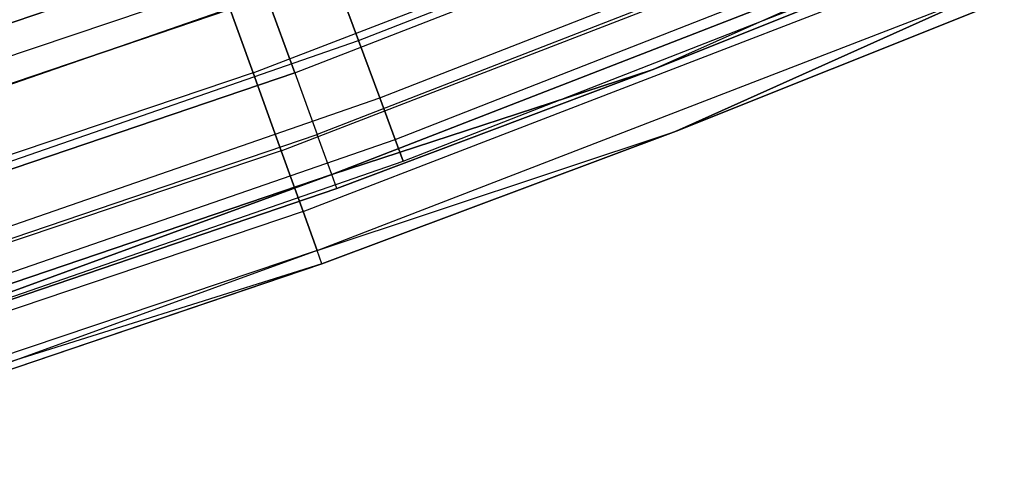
# Model space of a CAD drawing. Extents: x -175 to 175, y -175 to 175.
# Tile 103 of 130: x 40.34 to 47.84, y -119.67 to -116.18. Entities that reach past the tile are written whole.
import ezdxf

# ---------------------------------------------------------------- set-up
doc = ezdxf.new("R2010")
doc.units = 0
doc.header["$LTSCALE"] = 25.4
doc.layers.get('0').update_dxf_attribs({"linetype": 'CONTINUOUS'})

# ---------------------------------------------------------------- blocks, each defined once
blk = doc.blocks.new('SANTANA_PODLOGOWA_STL')
at = {"color": 0}
for p, q in [((42.4324, -116.5821, 250.1898), (47.4773, -114.6202, 250.1898)), ((42.4324, -116.5821, 250.1898), (47.4773, -114.6202, 250.1898)), ((42.4324, -116.5821, 0.8029), (47.4773, -114.6202, 0.8029)), ((42.4324, -116.5821, 0.8029), (47.4773, -114.6202, 0.8029)), ((42.9185, -116.3357, 250.2284), (47.4527, -114.5611, 250.2284)), ((42.9185, -116.3357, 250.2284), (47.4527, -114.5611, 250.2284)), ((42.9185, -116.3357, 246.7643), (47.4527, -114.5611, 246.7643)), ((42.9185, -116.3357, 246.7643), (47.4527, -114.5611, 246.7643)), ((42.9185, -116.3357, 4.2284), (47.4527, -114.5611, 4.2284)), ((42.9185, -116.3357, 4.2284), (47.4527, -114.5611, 4.2284)), ((42.9185, -116.3357, 0.7643), (47.4527, -114.5611, 0.7643)), ((42.9185, -116.3357, 0.7643), (47.4527, -114.5611, 0.7643)), ((42.1152, -116.5829, 250.8061), (47.1259, -114.6491, 250.8061)), ((42.1152, -116.5829, 250.8061), (47.1259, -114.6491, 250.8061)), ((42.1152, -116.5829, 0.1867), (47.1259, -114.6491, 0.1867)), ((42.1152, -116.5829, 0.1867), (47.1259, -114.6491, 0.1867)), ((43.0798, -116.773, 249.8567), (47.6311, -114.9917, 249.8567)), ((43.0798, -116.773, 249.8567), (47.6311, -114.9917, 249.8567)), ((43.0798, -116.773, 247.136), (47.6311, -114.9917, 247.136)), ((43.0798, -116.773, 247.136), (47.6311, -114.9917, 247.136)), ((43.0798, -116.773, 3.8567), (47.6311, -114.9917, 3.8567)), ((43.0798, -116.773, 3.8567), (47.6311, -114.9917, 3.8567)), ((43.0798, -116.773, 1.136), (47.6311, -114.9917, 1.136)), ((43.0798, -116.773, 1.136), (47.6311, -114.9917, 1.136)), ((47.6684, -115.0818, 249.7433), (42.6033, -117.0516, 249.7433)), ((47.6684, -115.0818, 249.7433), (42.6033, -117.0516, 249.7433)), ((47.6684, -115.0818, 1.2494), (42.6033, -117.0516, 1.2494)), ((47.6684, -115.0818, 1.2494), (42.6033, -117.0516, 1.2494)), ((42.329, -117.1748, 250.4289), (47.3651, -115.2311, 250.4289)), ((42.329, -117.1748, 250.4289), (47.3651, -115.2311, 250.4289)), ((42.329, -117.1748, 0.5638), (47.3651, -115.2311, 0.5638)), ((42.329, -117.1748, 0.5638), (47.3651, -115.2311, 0.5638)), ((43.1961, -117.0881, 249.3641), (47.7596, -115.302, 249.3641)), ((43.1961, -117.0881, 249.3641), (47.7596, -115.302, 249.3641)), ((43.1961, -117.0881, 247.6286), (47.7596, -115.302, 247.6286)), ((43.1961, -117.0881, 247.6286), (47.7596, -115.302, 247.6286)), ((43.1961, -117.0881, 3.3641), (47.7596, -115.302, 3.3641)), ((43.1961, -117.0881, 3.3641), (47.7596, -115.302, 3.3641)), ((43.1961, -117.0881, 1.6286), (47.7596, -115.302, 1.6286)), ((43.1961, -117.0881, 1.6286), (47.7596, -115.302, 1.6286)), ((42.7141, -117.3561, 249.1569), (47.7925, -115.3812, 249.1569)), ((42.7141, -117.3561, 249.1569), (47.7925, -115.3812, 249.1569)), ((47.7925, -115.3812, 1.8358), (42.7141, -117.3561, 1.8358)), ((47.7925, -115.3812, 1.8358), (42.7141, -117.3561, 1.8358)), ((45.1552, -116.559, 248.4964), (47.7925, -115.3812, 249.1569)), ((45.1552, -116.559, 248.4964), (47.7925, -115.3812, 249.1569)), ((45.1552, -116.559, 2.4963), (47.7925, -115.3812, 1.8358)), ((45.1552, -116.559, 2.4963), (47.7925, -115.3812, 1.8358)), ((43.2569, -117.253, 248.7944), (47.8269, -115.4643, 248.7944)), ((43.2569, -117.253, 248.1983), (47.8269, -115.4643, 248.1983)), ((43.2569, -117.253, 248.7944), (47.8269, -115.4643, 248.7944)), ((43.2569, -117.253, 248.1983), (47.8269, -115.4643, 248.1983)), ((43.2569, -117.253, 2.7944), (47.8269, -115.4643, 2.7944)), ((43.2569, -117.253, 2.1983), (47.8269, -115.4643, 2.1983)), ((43.2569, -117.253, 2.7944), (47.8269, -115.4643, 2.7944)), ((43.2569, -117.253, 2.1983), (47.8269, -115.4643, 2.1983)), ((45.1552, -116.559, 248.4964), (47.8354, -115.4849, 248.4964)), ((47.8354, -115.4849, 2.4963), (45.1552, -116.559, 2.4963)), ((45.1552, -116.559, 248.4964), (47.8354, -115.4849, 248.4964)), ((47.8354, -115.4849, 2.4963), (45.1552, -116.559, 2.4963)), ((37.645, -117.0976, 245.9964), (41.7901, -115.6831, 245.9964)), ((37.645, -117.0976, 245.9964), (41.7901, -115.6831, 245.9964)), ((37.645, -117.0976, 4.9964), (41.7901, -115.6831, 4.9964)), ((41.7901, -115.6831, 4.9964), (37.645, -117.0976, 4.4964)), ((41.7901, -115.6831, 4.9964), (37.645, -117.0976, 4.4964)), ((37.645, -117.0976, 4.9964), (41.7901, -115.6831, 4.9964)), ((42.4964, -117.6381, 249.8853), (47.5524, -115.6868, 249.8853)), ((42.4964, -117.6381, 249.8853), (47.5524, -115.6868, 249.8853)), ((42.4964, -117.6381, 1.1074), (47.5524, -115.6868, 1.1074)), ((42.4964, -117.6381, 1.1074), (47.5524, -115.6868, 1.1074)), ((38.1466, -117.4032, 250.4462), (42.7264, -115.8151, 250.4462)), ((38.1466, -117.4032, 250.4462), (42.7264, -115.8151, 250.4462)), ((38.1466, -117.4032, 246.5465), (42.7264, -115.8151, 246.5465)), ((38.1466, -117.4032, 246.5465), (42.7264, -115.8151, 246.5465)), ((38.1466, -117.4032, 4.4462), (42.7264, -115.8151, 4.4462)), ((38.1466, -117.4032, 4.4462), (42.7264, -115.8151, 4.4462)), ((38.1466, -117.4032, 0.5465), (42.7264, -115.8151, 0.5465)), ((38.1466, -117.4032, 0.5465), (42.7264, -115.8151, 0.5465)), ((42.9185, -116.3357, 250.2284), (42.7264, -115.8151, 250.4462)), ((42.9185, -116.3357, 250.2284), (42.7264, -115.8151, 250.4462)), ((42.7264, -115.8151, 246.5465), (42.9185, -116.3357, 246.7643)), ((42.7264, -115.8151, 246.5465), (42.9185, -116.3357, 246.7643)), ((42.9185, -116.3357, 4.2284), (42.7264, -115.8151, 4.4462)), ((42.9185, -116.3357, 4.2284), (42.7264, -115.8151, 4.4462)), ((42.7264, -115.8151, 0.5465), (42.9185, -116.3357, 0.7643)), ((42.7264, -115.8151, 0.5465), (42.9185, -116.3357, 0.7643)), ((41.8734, -115.9136, 250.9843), (36.8128, -117.6187, 250.9843)), ((41.8734, -115.9136, 250.9843), (36.8128, -117.6187, 250.9843)), ((41.8734, -115.9136, 0.0084), (36.8128, -117.6187, 0.0084)), ((41.8734, -115.9136, 0.0084), (36.8128, -117.6187, 0.0084)), ((42.1152, -116.5829, 250.8061), (41.8734, -115.9136, 250.9843)), ((42.1152, -116.5829, 250.8061), (41.8734, -115.9136, 250.9843)), ((41.8734, -115.9136, 0.0084), (42.1152, -116.5829, 0.1867)), ((41.8734, -115.9136, 0.0084), (42.1152, -116.5829, 0.1867)), ((42.6029, -117.9332, 249.2221), (47.6717, -115.977, 249.2221)), ((42.6029, -117.9332, 249.2221), (47.6717, -115.977, 249.2221)), ((42.6029, -117.9332, 1.7706), (47.6717, -115.977, 1.7706)), ((42.6029, -117.9332, 1.7706), (47.6717, -115.977, 1.7706)), ((47.6717, -115.977, 249.2221), (45.3358, -117.0253, 248.4964)), ((47.6717, -115.977, 249.2221), (45.3358, -117.0253, 248.4964)), ((45.3358, -117.0253, 2.4963), (47.6717, -115.977, 1.7706)), ((45.3358, -117.0253, 2.4963), (47.6717, -115.977, 1.7706)), ((37.1206, -117.7316, 250.4462), (42.2207, -116.0004, 250.4462)), ((37.1206, -117.7316, 250.4462), (42.2207, -116.0004, 250.4462)), ((42.2207, -116.0004, 0.5465), (37.1206, -117.7316, 0.5465)), ((42.2207, -116.0004, 0.5465), (37.1206, -117.7316, 0.5465)), ((42.4324, -116.5821, 250.1898), (42.2207, -116.0004, 250.4462)), ((42.4324, -116.5821, 250.1898), (42.2207, -116.0004, 250.4462)), ((42.2207, -116.0004, 0.5465), (42.4324, -116.5821, 0.8029)), ((42.2207, -116.0004, 0.5465), (42.4324, -116.5821, 0.8029)), ((45.3358, -117.0253, 2.4963), (47.7126, -116.0765, 2.4963)), ((47.7126, -116.0765, 248.4964), (45.3358, -117.0253, 248.4964)), ((47.7126, -116.0765, 248.4964), (45.3358, -117.0253, 248.4964)), ((45.3358, -117.0253, 2.4963), (47.7126, -116.0765, 2.4963)), ((38.3181, -117.931, 250.2284), (42.9185, -116.3357, 250.2284)), ((38.3181, -117.931, 250.2284), (42.9185, -116.3357, 250.2284)), ((38.3181, -117.931, 246.7643), (42.9185, -116.3357, 246.7643)), ((38.3181, -117.931, 246.7643), (42.9185, -116.3357, 246.7643)), ((38.3181, -117.931, 4.2284), (42.9185, -116.3357, 4.2284)), ((38.3181, -117.931, 4.2284), (42.9185, -116.3357, 4.2284)), ((38.3181, -117.931, 0.7643), (42.9185, -116.3357, 0.7643)), ((38.3181, -117.931, 0.7643), (42.9185, -116.3357, 0.7643)), ((43.0798, -116.773, 249.8567), (42.9185, -116.3357, 250.2284)), ((43.0798, -116.773, 249.8567), (42.9185, -116.3357, 250.2284)), ((42.9185, -116.3357, 246.7643), (43.0798, -116.773, 247.136)), ((42.9185, -116.3357, 246.7643), (43.0798, -116.773, 247.136)), ((43.0798, -116.773, 3.8567), (42.9185, -116.3357, 4.2284)), ((43.0798, -116.773, 3.8567), (42.9185, -116.3357, 4.2284)), ((42.9185, -116.3357, 0.7643), (43.0798, -116.773, 1.136)), ((42.9185, -116.3357, 0.7643), (43.0798, -116.773, 1.136)), ((42.1152, -116.5829, 250.8061), (37.0254, -118.2979, 250.8061)), ((42.1152, -116.5829, 250.8061), (37.0254, -118.2979, 250.8061)), ((42.1152, -116.5829, 0.1867), (37.0254, -118.2979, 0.1867)), ((42.1152, -116.5829, 0.1867), (37.0254, -118.2979, 0.1867)), ((42.4324, -116.5821, 250.1898), (37.3068, -118.322, 250.1898)), ((42.4324, -116.5821, 250.1898), (37.3068, -118.322, 250.1898)), ((37.3068, -118.322, 0.8029), (42.4324, -116.5821, 0.8029)), ((37.3068, -118.322, 0.8029), (42.4324, -116.5821, 0.8029)), ((42.329, -117.1748, 250.4289), (42.1152, -116.5829, 250.8061)), ((42.329, -117.1748, 250.4289), (42.1152, -116.5829, 250.8061)), ((42.1152, -116.5829, 0.1867), (42.329, -117.1748, 0.5638)), ((42.1152, -116.5829, 0.1867), (42.329, -117.1748, 0.5638)), ((42.4324, -116.5821, 250.1898), (42.6033, -117.0516, 249.7433)), ((42.4324, -116.5821, 250.1898), (42.6033, -117.0516, 249.7433)), ((42.4324, -116.5821, 0.8029), (42.6033, -117.0516, 1.2494)), ((42.4324, -116.5821, 0.8029), (42.6033, -117.0516, 1.2494)), ((42.7141, -117.3561, 249.1569), (45.1552, -116.559, 248.4964)), ((42.7141, -117.3561, 249.1569), (45.1552, -116.559, 248.4964)), ((45.1552, -116.559, 2.4963), (42.7141, -117.3561, 1.8358)), ((45.1552, -116.559, 2.4963), (42.7141, -117.3561, 1.8358)), ((42.7525, -117.4616, 248.4964), (45.1552, -116.559, 248.4964)), ((45.1552, -116.559, 2.4963), (42.7525, -117.4616, 2.4963)), ((42.7525, -117.4616, 248.4964), (45.1552, -116.559, 248.4964)), ((45.1552, -116.559, 2.4963), (42.7525, -117.4616, 2.4963)), ((45.1552, -116.559, 248.4964), (45.1552, -116.559, 2.4963)), ((45.1552, -116.559, 248.4964), (45.1552, -116.559, 2.4963)), ((38.4621, -118.3743, 249.8567), (43.0798, -116.773, 249.8567)), ((38.4621, -118.3743, 249.8567), (43.0798, -116.773, 249.8567)), ((38.4621, -118.3743, 247.136), (43.0798, -116.773, 247.136)), ((38.4621, -118.3743, 247.136), (43.0798, -116.773, 247.136)), ((38.4621, -118.3743, 3.8567), (43.0798, -116.773, 3.8567)), ((38.4621, -118.3743, 3.8567), (43.0798, -116.773, 3.8567)), ((38.4621, -118.3743, 1.136), (43.0798, -116.773, 1.136)), ((38.4621, -118.3743, 1.136), (43.0798, -116.773, 1.136)), ((43.1961, -117.0881, 249.3641), (43.0798, -116.773, 249.8567)), ((43.1961, -117.0881, 249.3641), (43.0798, -116.773, 249.8567)), ((43.0798, -116.773, 247.136), (43.1961, -117.0881, 247.6286)), ((43.0798, -116.773, 247.136), (43.1961, -117.0881, 247.6286)), ((43.1961, -117.0881, 3.3641), (43.0798, -116.773, 3.8567)), ((43.1961, -117.0881, 3.3641), (43.0798, -116.773, 3.8567)), ((43.0798, -116.773, 1.136), (43.1961, -117.0881, 1.6286)), ((43.0798, -116.773, 1.136), (43.1961, -117.0881, 1.6286)), ((42.6029, -117.9332, 249.2221), (45.3358, -117.0253, 248.4964)), ((42.6029, -117.9332, 249.2221), (45.3358, -117.0253, 248.4964)), ((42.6029, -117.9332, 1.7706), (45.3358, -117.0253, 2.4963)), ((42.6029, -117.9332, 1.7706), (45.3358, -117.0253, 2.4963)), ((42.6395, -118.0344, 2.4963), (45.3358, -117.0253, 2.4963)), ((45.3358, -117.0253, 248.4964), (42.6395, -118.0344, 248.4964)), ((45.3358, -117.0253, 248.4964), (42.6395, -118.0344, 248.4964)), ((42.6395, -118.0344, 2.4963), (45.3358, -117.0253, 2.4963)), ((45.3358, -117.0253, 2.4963), (45.3358, -117.0253, 248.4964)), ((45.3358, -117.0253, 2.4963), (45.3358, -117.0253, 248.4964)), ((37.457, -118.7985, 249.7433), (42.6033, -117.0516, 249.7433)), ((37.457, -118.7985, 249.7433), (42.6033, -117.0516, 249.7433)), ((37.457, -118.7985, 1.2494), (42.6033, -117.0516, 1.2494)), ((37.457, -118.7985, 1.2494), (42.6033, -117.0516, 1.2494)), ((38.5659, -118.6937, 249.3641), (43.1961, -117.0881, 249.3641)), ((38.5659, -118.6937, 249.3641), (43.1961, -117.0881, 249.3641)), ((38.5659, -118.6937, 247.6286), (43.1961, -117.0881, 247.6286)), ((38.5659, -118.6937, 247.6286), (43.1961, -117.0881, 247.6286)), ((38.5659, -118.6937, 3.3641), (43.1961, -117.0881, 3.3641)), ((38.5659, -118.6937, 3.3641), (43.1961, -117.0881, 3.3641)), ((38.5659, -118.6937, 1.6286), (43.1961, -117.0881, 1.6286)), ((38.5659, -118.6937, 1.6286), (43.1961, -117.0881, 1.6286)), ((42.7141, -117.3561, 249.1569), (42.6033, -117.0516, 249.7433)), ((42.7141, -117.3561, 249.1569), (42.6033, -117.0516, 249.7433)), ((42.7141, -117.3561, 1.8358), (42.6033, -117.0516, 1.2494)), ((42.7141, -117.3561, 1.8358), (42.6033, -117.0516, 1.2494)), ((43.2569, -117.253, 248.7944), (43.1961, -117.0881, 249.3641)), ((43.2569, -117.253, 248.7944), (43.1961, -117.0881, 249.3641)), ((43.1961, -117.0881, 247.6286), (43.2569, -117.253, 248.1983)), ((43.1961, -117.0881, 247.6286), (43.2569, -117.253, 248.1983)), ((43.2569, -117.253, 2.7944), (43.1961, -117.0881, 3.3641)), ((43.2569, -117.253, 2.7944), (43.1961, -117.0881, 3.3641)), ((43.1961, -117.0881, 1.6286), (43.2569, -117.253, 2.1983)), ((43.1961, -117.0881, 1.6286), (43.2569, -117.253, 2.1983)), ((42.329, -117.1748, 250.4289), (37.2134, -118.8984, 250.4289)), ((42.329, -117.1748, 250.4289), (37.2134, -118.8984, 250.4289)), ((42.329, -117.1748, 0.5638), (37.2134, -118.8984, 0.5638)), ((42.329, -117.1748, 0.5638), (37.2134, -118.8984, 0.5638)), ((42.4964, -117.6381, 249.8853), (42.329, -117.1748, 250.4289)), ((42.4964, -117.6381, 249.8853), (42.329, -117.1748, 250.4289)), ((42.329, -117.1748, 0.5638), (42.4964, -117.6381, 1.1074)), ((42.329, -117.1748, 0.5638), (42.4964, -117.6381, 1.1074)), ((38.6202, -118.8608, 248.7944), (43.2569, -117.253, 248.7944)), ((38.6202, -118.8608, 248.1983), (43.2569, -117.253, 248.1983)), ((38.6202, -118.8608, 248.7944), (43.2569, -117.253, 248.7944)), ((38.6202, -118.8608, 248.1983), (43.2569, -117.253, 248.1983)), ((38.6202, -118.8608, 2.7944), (43.2569, -117.253, 2.7944)), ((38.6202, -118.8608, 2.1983), (43.2569, -117.253, 2.1983)), ((38.6202, -118.8608, 2.7944), (43.2569, -117.253, 2.7944)), ((38.6202, -118.8608, 2.1983), (43.2569, -117.253, 2.1983)), ((43.2569, -117.253, 248.1983), (43.2569, -117.253, 248.7944)), ((43.2569, -117.253, 248.1983), (43.2569, -117.253, 248.7944)), ((43.2569, -117.253, 2.1983), (43.2569, -117.253, 2.7944)), ((43.2569, -117.253, 2.1983), (43.2569, -117.253, 2.7944)), ((37.5545, -119.1076, 249.1569), (42.7141, -117.3561, 249.1569)), ((37.5545, -119.1076, 249.1569), (42.7141, -117.3561, 249.1569)), ((42.7141, -117.3561, 1.8358), (37.5545, -119.1076, 1.8358)), ((42.7141, -117.3561, 1.8358), (37.5545, -119.1076, 1.8358)), ((37.8941, -119.1178, 248.4964), (42.7141, -117.3561, 249.1569)), ((37.8941, -119.1178, 248.4964), (42.7141, -117.3561, 249.1569)), ((42.7141, -117.3561, 1.8358), (37.8941, -119.1178, 2.4963)), ((42.7141, -117.3561, 1.8358), (37.8941, -119.1178, 2.4963)), ((42.7525, -117.4616, 248.4964), (42.7141, -117.3561, 249.1569)), ((42.7525, -117.4616, 248.4964), (42.7141, -117.3561, 249.1569)), ((42.7525, -117.4616, 2.4963), (42.7141, -117.3561, 1.8358)), ((42.7525, -117.4616, 2.4963), (42.7141, -117.3561, 1.8358)), ((37.8941, -119.1178, 248.4964), (42.7525, -117.4616, 248.4964)), ((42.7525, -117.4616, 2.4963), (37.8941, -119.1178, 2.4963)), ((37.8941, -119.1178, 248.4964), (42.7525, -117.4616, 248.4964)), ((42.7525, -117.4616, 2.4963), (37.8941, -119.1178, 2.4963)), ((42.7525, -117.4616, 248.4964), (42.7525, -117.4616, 2.4963)), ((42.7525, -117.4616, 248.4964), (42.7525, -117.4616, 2.4963)), ((42.4964, -117.6381, 249.8853), (37.3605, -119.3686, 249.8853)), ((42.4964, -117.6381, 249.8853), (37.3605, -119.3686, 249.8853)), ((42.4964, -117.6381, 1.1074), (37.3605, -119.3686, 1.1074)), ((42.4964, -117.6381, 1.1074), (37.3605, -119.3686, 1.1074)), ((42.6029, -117.9332, 249.2221), (42.4964, -117.6381, 249.8853)), ((42.6029, -117.9332, 249.2221), (42.4964, -117.6381, 249.8853)), ((42.4964, -117.6381, 1.1074), (42.6029, -117.9332, 1.7706)), ((42.4964, -117.6381, 1.1074), (42.6029, -117.9332, 1.7706)), ((42.6029, -117.9332, 249.2221), (37.4542, -119.668, 249.2221)), ((42.6029, -117.9332, 249.2221), (37.4542, -119.668, 249.2221)), ((42.6029, -117.9332, 1.7706), (37.4542, -119.668, 1.7706)), ((42.6029, -117.9332, 1.7706), (37.4542, -119.668, 1.7706)), ((42.6029, -117.9332, 249.2221), (38.0457, -119.5942, 248.4964)), ((42.6029, -117.9332, 249.2221), (38.0457, -119.5942, 248.4964)), ((42.6395, -118.0344, 248.4964), (42.6029, -117.9332, 249.2221)), ((42.6395, -118.0344, 248.4964), (42.6029, -117.9332, 249.2221)), ((42.6395, -118.0344, 2.4963), (42.6029, -117.9332, 1.7706)), ((42.6395, -118.0344, 2.4963), (42.6029, -117.9332, 1.7706)), ((42.6395, -118.0344, 2.4963), (37.4542, -119.668, 1.7706)), ((42.6395, -118.0344, 2.4963), (37.4542, -119.668, 1.7706)), ((38.0457, -119.5942, 2.4963), (42.6395, -118.0344, 2.4963)), ((42.6395, -118.0344, 248.4964), (38.0457, -119.5942, 248.4964)), ((42.6395, -118.0344, 248.4964), (38.0457, -119.5942, 248.4964)), ((38.0457, -119.5942, 2.4963), (42.6395, -118.0344, 2.4963)), ((42.6395, -118.0344, 2.4963), (42.6395, -118.0344, 248.4964)), ((42.6395, -118.0344, 2.4963), (42.6395, -118.0344, 248.4964))]:
    blk.add_line(p, q, dxfattribs=at)

msp = doc.modelspace()

# ---------------------------------------------------------------- block references
at = {"color": 253}
msp.add_blockref('SANTANA_PODLOGOWA_STL', (0, 0), dxfattribs=at)

doc.saveas('drawing.dxf')
